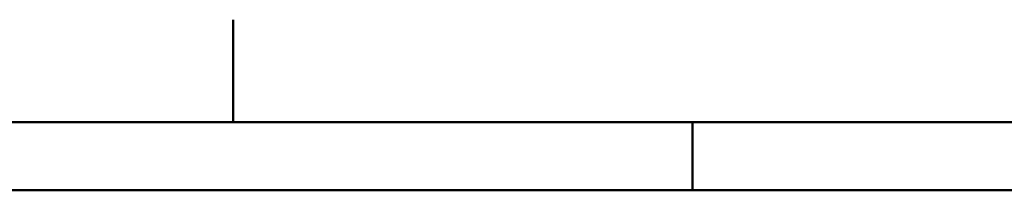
# Model space of a CAD drawing. Header units: millimetres. Extents: x 0 to 428, y 0 to 298.
# Tile 27 of 34: x 214 to 287, y 284 to 297. Entities that reach past the tile are written whole.
import ezdxf

# ---------------------------------------------------------------- set-up
doc = ezdxf.new("R2010")
doc.units = ezdxf.units.MM
doc.layers.add('am_0', color=7, linetype='Continuous', lineweight=50)
doc.layers.add('am_6', color=2, linetype='Continuous', lineweight=35)

# ---------------------------------------------------------------- blocks, each defined once
blk = doc.blocks.new('1_Drawing_frame_0_in_100150C2125Y1N4N_300Cl0__1203')
at = {"layer": 'am_0'}
for p, q in [((230, 297), (230, 296.921)), ((230, 296.921), (230, 296.842)), ((230, 296.842), (230, 296.763)), ((230, 296.763), (230, 296.684)), ((230, 296.684), (230, 296.605)), ((230, 296.605), (230, 296.526)), ((230, 296.526), (230, 296.447)), ((230, 296.447), (230, 296.368)), ((230, 296.368), (230, 296.289)), ((230, 296.289), (230, 296.211)), ((230, 296.211), (230, 296.132)), ((230, 296.132), (230, 296.053)), ((230, 296.053), (230, 295.974)), ((230, 295.974), (230, 295.895)), ((230, 295.895), (230, 295.816)), ((230, 295.816), (230, 295.737)), ((230, 295.737), (230, 295.658)), ((230, 295.658), (230, 295.579)), ((230, 295.579), (230, 295.5)), ((230, 295.5), (230, 295.421)), ((230, 295.421), (230, 295.342)), ((230, 295.342), (230, 295.263)), ((230, 295.263), (230, 295.184)), ((230, 295.184), (230, 295.105)), ((230, 295.105), (230, 295.026)), ((230, 295.026), (230, 294.947)), ((230, 294.947), (230, 294.868)), ((230, 294.868), (230, 294.789)), ((230, 294.789), (230, 294.711)), ((230, 294.711), (230, 294.632)), ((230, 294.632), (230, 294.553)), ((230, 294.553), (230, 294.474)), ((230, 294.474), (230, 294.395)), ((230, 294.395), (230, 294.316)), ((230, 294.316), (230, 294.237)), ((230, 294.237), (230, 294.158)), ((230, 294.158), (230, 294.079)), ((230, 294.079), (230, 294)), ((230, 294), (230, 293.921)), ((230, 293.921), (230, 293.842)), ((230, 293.842), (230, 293.763)), ((230, 293.763), (230, 293.684)), ((230, 293.684), (230, 293.605)), ((230, 293.605), (230, 293.526)), ((230, 293.526), (230, 293.447)), ((230, 293.447), (230, 293.368)), ((230, 293.368), (230, 293.289)), ((230, 293.289), (230, 293.211)), ((230, 293.211), (230, 293.132)), ((230, 293.132), (230, 293.053)), ((230, 293.053), (230, 292.974)), ((230, 292.974), (230, 292.895)), ((230, 292.895), (230, 292.816)), ((230, 292.816), (230, 292.737)), ((230, 292.737), (230, 292.658)), ((230, 292.658), (230, 292.579)), ((230, 292.579), (230, 292.5)), ((230, 292.5), (230, 292.421)), ((230, 292.421), (230, 292.342)), ((230, 292.342), (230, 292.263)), ((230, 292.263), (230, 292.184)), ((230, 292.184), (230, 292.105)), ((230, 292.105), (230, 292.026)), ((230, 292.026), (230, 291.947)), ((230, 291.947), (230, 291.868)), ((230, 291.868), (230, 291.789)), ((230, 291.789), (230, 291.711)), ((230, 291.711), (230, 291.632)), ((230, 291.632), (230, 291.553)), ((230, 291.553), (230, 291.474)), ((230, 291.474), (230, 291.395)), ((230, 291.395), (230, 291.316)), ((230, 291.316), (230, 291.237)), ((230, 291.237), (230, 291.158)), ((230, 291.158), (230, 291.079)), ((230, 291.079), (230, 291)), ((230, 291), (230, 290.921)), ((230, 290.921), (230, 290.842)), ((230, 290.842), (230, 290.763)), ((230, 290.763), (230, 290.684)), ((230, 290.684), (230, 290.605)), ((230, 290.605), (230, 290.526)), ((230, 290.526), (230, 290.447)), ((230, 290.447), (230, 290.368)), ((230, 290.368), (230, 290.289)), ((230, 290.289), (230, 290.211)), ((230, 290.211), (230, 290.132)), ((7.5, 289.5), (412.5, 289.5)), ((230, 290.132), (230, 290.053)), ((230, 290.053), (230, 289.974)), ((230, 289.974), (230, 289.895)), ((230, 289.895), (230, 289.816)), ((230, 289.816), (230, 289.737)), ((230, 289.737), (230, 289.658)), ((230, 289.658), (230, 289.579)), ((230, 289.579), (230, 289.5)), ((263.75, 284.5), (263.75, 289.5)), ((20, 284.5), (407.5, 284.5))]:
    blk.add_line(p, q, dxfattribs=at)
at = {"layer": 'am_6', "flags": 8}
blk.add_attdef('ExcludeFromBOM', (425, 296.5), '', height=0.5, dxfattribs=at)

msp = doc.modelspace()

# ---------------------------------------------------------------- block references
msp.add_blockref('1_Drawing_frame_0_in_100150C2125Y1N4N_300Cl0__1203', (0, 0))

doc.saveas('drawing.dxf')
